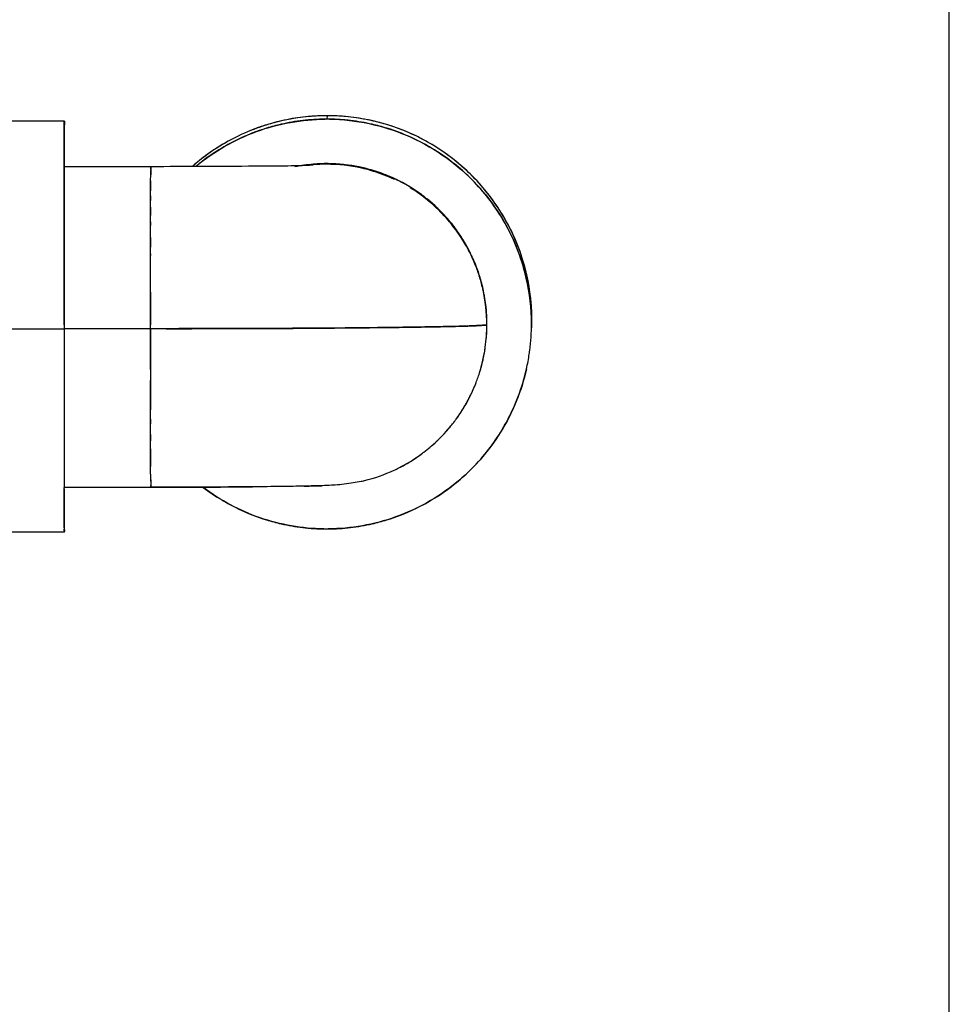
# Model space of a CAD drawing. Header units: millimetres. Extents: x 4086 to 10416, y 123 to 1549.
# Tile 35 of 256: x 6768 to 6788, y 763 to 784. Entities that reach past the tile are written whole.
import ezdxf

# ---------------------------------------------------------------- set-up
doc = ezdxf.new("R2010")
doc.units = ezdxf.units.MM
doc.layers.add('外形图', color=7, linetype='Continuous')
doc.layers.add('尺寸标注', color=7, linetype='Continuous')
doc.styles.add('思源黑', font='SourceHanSansCN-Normal.ttf')
doc.dimstyles.new('尺寸标注_1_4比例中六', dxfattribs={"dimtxt": 10, "dimasz": 8, "dimexe": 2, "dimexo": 1.5, "dimgap": 1, "dimtad": 1, "dimdec": 1, "dimlfac": 4, "dimdsep": 46, "dimtxsty": '思源黑', "dimcen": 0.09, "dimadec": 0, "dimazin": 0, "dimtp": 0.01, "dimtm": 0.01, "dimtfac": 1, "dimtdec": 1, "dimtofl": 0, "dimtmove": 0, "dimatfit": 3, "dimfxl": 1, "dimtolj": 1, "dimarcsym": 0})

# ---------------------------------------------------------------- blocks, each defined once
blk = doc.blocks.new('*D633')
at = {"layer": 'Defpoints', "color": 0}
for p in [(6787.961, 1067.745), (6648.528, 887.75), (6787.961, 754.658)]:
    blk.add_point(p, dxfattribs=at)
at = {"layer": '尺寸标注', "color": 0, "lineweight": -2}
for p, q in [((6648.528, 889.25), (6648.528, 1069.745)), ((6787.961, 756.158), (6787.961, 1069.745)), ((6656.528, 1067.745), (6779.961, 1067.745))]:
    blk.add_line(p, q, dxfattribs=at)
at = {"layer": '尺寸标注', "color": 0}
for points in [[(6656.528, 1069.078), (6656.528, 1066.412), (6648.528, 1067.745)], [(6779.961, 1066.412), (6779.961, 1069.078), (6787.961, 1067.745)]]:
    blk.add_solid(points, dxfattribs=at)
at = {"layer": '尺寸标注', "color": 0, "insert": (6718.245, 1073.93), "char_height": 10, "attachment_point": 5, "style": '思源黑'}
blk.add_mtext('\\A1;557.3', dxfattribs=at)

msp = doc.modelspace()

# ---------------------------------------------------------------- linework, layer by layer
at = {"layer": '外形图', "color": 7, "linetype": 'Continuous'}
for p, q in [((6769.056, 781.395), (6766.501, 781.395)), ((6769.056, 781.395), (6769.055, 781.391)), ((6774.67, 781.513), (6774.659, 781.44)), ((6769.052, 780.936), (6769.051, 780.701)), ((6769.051, 780.701), (6769.051, 780.436)), ((6769.051, 780.405), (6769.05, 780.039)), ((6769.051, 780.402), (6769.051, 780.437)), ((6769.056, 780.432), (6770.901, 780.432)), ((6770.899, 780.374), (6770.899, 780.366)), ((6774.659, 780.49), (6774.657, 780.476)), ((6770.898, 780.121), (6770.899, 780.253)), ((6770.898, 780.121), (6770.898, 780.059)), ((6769.05, 780.039), (6769.049, 779.701)), ((6770.898, 780.059), (6770.897, 779.91)), ((6770.897, 779.705), (6770.897, 779.91)), ((6769.049, 779.701), (6769.049, 779.209)), ((6770.896, 779.387), (6770.897, 779.705)), ((6770.897, 779.803), (6770.897, 779.705)), ((6770.897, 779.562), (6770.896, 779.386)), ((6770.896, 779.17), (6770.896, 779.387)), ((6769.049, 779.209), (6769.049, 778.863)), ((6770.895, 778.71), (6770.896, 779.17)), ((6770.896, 779.248), (6770.896, 779.17)), ((6769.049, 778.863), (6769.048, 778.247)), ((6770.896, 778.912), (6770.895, 778.708)), ((6770.895, 778.528), (6770.895, 778.71)), ((6770.895, 778.563), (6770.895, 778.527)), ((6770.895, 778.139), (6770.895, 778.528)), ((6769.048, 778.247), (6769.048, 777.933)), ((6770.895, 777.744), (6770.895, 778.139)), ((6769.048, 777.933), (6769.048, 777.468)), ((6770.895, 777.744), (6770.895, 777.219)), ((6769.048, 777.468), (6769.048, 777.048)), ((6770.895, 777.219), (6770.895, 777.048)), ((6769.048, 777.048), (6769.048, 776.983)), ((6769.048, 777.018), (6769.048, 776.955)), ((6770.895, 776.966), (6769.05, 776.966)), ((6770.895, 776.966), (6770.895, 777.048)), ((6770.895, 776.966), (6770.895, 776.712)), ((6771.233, 776.966), (6770.895, 776.966)), ((6777.943, 777.035), (6777.939, 777.035)), ((6769.048, 776.955), (6766.493, 776.955)), ((6769.048, 776.955), (6769.048, 776.923)), ((6769.048, 776.941), (6769.048, 776.445)), ((6770.895, 776.712), (6770.895, 776.148)), ((6778.046, 776.553), (6778.046, 776.554)), ((6769.048, 776.445), (6769.048, 775.98)), ((6770.895, 776.148), (6770.895, 776.093)), ((6769.048, 775.98), (6769.048, 775.667)), ((6770.895, 776.093), (6770.895, 775.862)), ((6770.895, 775.862), (6770.895, 775.798)), ((6770.895, 775.798), (6770.895, 775.379)), ((6769.048, 775.667), (6769.049, 775.057)), ((6770.895, 775.379), (6770.895, 775.236)), ((6770.896, 774.933), (6770.895, 775.236)), ((6769.049, 775.057), (6769.049, 774.715)), ((6770.896, 775.035), (6770.896, 774.933)), ((6770.896, 774.572), (6770.896, 774.933)), ((6769.049, 774.715), (6769.05, 774.232)), ((6770.896, 774.705), (6770.896, 774.571)), ((6770.897, 774.326), (6770.896, 774.572)), ((6769.05, 774.232), (6769.05, 773.9)), ((6770.897, 774.399), (6770.897, 774.326)), ((6770.897, 774.326), (6770.897, 774.165)), ((6770.897, 774.165), (6770.898, 774.026)), ((6770.898, 773.86), (6770.898, 774.026)), ((6769.05, 773.9), (6769.051, 773.578)), ((6770.898, 773.86), (6770.898, 773.79)), ((6770.898, 773.79), (6770.899, 773.707)), ((6770.9, 773.626), (6770.9, 773.62)), ((6769.051, 773.578), (6769.051, 773.576)), ((6769.051, 773.533), (6769.051, 773.576)), ((6769.051, 773.546), (6769.052, 773.258)), ((6769.055, 773.582), (6770.9, 773.582)), ((6769.052, 773.258), (6769.052, 773.032)), ((6769.055, 772.62), (6766.5, 772.62)), ((6769.054, 772.718), (6769.054, 772.687)), ((6769.055, 772.62), (6769.056, 772.623))]:
    msp.add_line(p, q, dxfattribs=at)
for centre, radius, start, end in [((6774.655, 777.184), 4.327, 102.8359, 108.1538), ((6774.668, 777.146), 4.367, 102.8778, 107.0915), ((6774.66, 777.056), 4.384, 96.6721, 102.8419), ((6774.68, 777.049), 4.465, 90.9436, 102.7528), ((6774.671, 777.13), 4.384, 96.7128, 102.8713), ((6774.66, 777.06), 4.38, 90.438, 96.6781), ((6774.66, 777.061), 4.379, 90.1935, 96.6787), ((6774.671, 777.131), 4.382, 90.8462, 96.7183), ((6774.671, 777.134), 4.38, 90.2569, 96.7194), ((6774.685, 776.948), 4.565, 90.4249, 90.988), ((6774.67, 777.166), 4.347, 90.2478, 90.8395), ((6774.671, 776.914), 4.526, 90.3336, 90.5694), ((6774.659, 777.098), 4.342, 89.9995, 90.43), ((6774.671, 776.914), 4.526, 90.1564, 90.3336), ((6774.659, 777.1), 4.34, 89.9996, 90.1844), ((6774.685, 776.946), 4.568, 90.1884, 90.4249), ((6774.67, 777.173), 4.341, 89.9995, 90.2477), ((6774.644, 776.873), 4.567, 89.455, 89.811), ((6774.659, 777.095), 4.345, 89.1598, 89.9998), ((6774.659, 777.098), 4.342, 89.6254, 89.9998), ((6774.657, 776.987), 4.526, 89.6659, 89.8431), ((6774.67, 777.171), 4.342, 89.5695, 89.9999), ((6774.67, 777.173), 4.34, 89.8151, 89.9999), ((6774.657, 776.987), 4.526, 89.4301, 89.6659), ((6774.669, 777.134), 4.379, 83.3208, 89.806), ((6774.644, 776.876), 4.564, 89.0115, 89.455), ((6774.658, 777.06), 4.38, 83.2803, 89.617), ((6774.669, 777.133), 4.38, 83.3214, 89.5614), ((6774.658, 777.058), 4.382, 83.2812, 89.1533), ((6774.658, 777.056), 4.384, 77.1576, 83.2866), ((6774.669, 777.129), 4.384, 77.1577, 83.3274), ((6774.672, 777.146), 4.367, 72.9002, 77.148), ((6820.157, 780.909), 51.105, 179.5931, 179.7072), ((6820.155, 780.909), 51.103, 179.5931, 179.7072), ((6774.661, 777.06), 4.38, 107.1018, 115.7032), ((6774.671, 777.135), 4.379, 108.0227, 115.7445), ((6774.671, 777.135), 4.379, 108.148, 115.7525), ((6774.67, 777.14), 4.373, 108.1573, 115.7712), ((6774.67, 777.137), 4.377, 107.0905, 108.1465), ((6774.67, 777.137), 4.376, 107.0903, 108.021), ((6774.657, 777.073), 4.367, 102.8516, 107.0995), ((6774.661, 777.072), 4.367, 72.9082, 77.148), ((6774.657, 777.06), 4.381, 64.2967, 72.9058), ((6774.668, 777.133), 4.381, 64.2967, 72.8979), ((6774.678, 777.124), 4.391, 115.7766, 122.4019), ((6774.661, 777.063), 4.378, 115.7157, 120.8191), ((6774.671, 777.136), 4.378, 115.7552, 120.814), ((6774.657, 777.063), 4.378, 59.186, 64.2842), ((6774.668, 777.136), 4.378, 59.181, 64.2842), ((6774.663, 777.059), 4.382, 120.8175, 128.5477), ((6774.67, 777.136), 4.377, 122.824, 128.5936), ((6774.67, 777.137), 4.377, 122.8271, 128.5974), ((6774.671, 777.136), 4.378, 122.4029, 128.5835), ((6774.676, 777.129), 4.386, 120.8126, 122.8287), ((6774.655, 777.059), 4.382, 51.4527, 59.1876), ((6774.666, 777.132), 4.382, 51.4527, 59.1826), ((6774.663, 777.147), 4.364, 128.5903, 130.8904), ((6774.663, 777.147), 4.364, 128.6035, 130.8924), ((6774.661, 777.149), 4.361, 128.6005, 130.8989), ((6774.669, 777.138), 4.376, 45.5995, 51.4387), ((6778.598, 780.304), 7.699, 179.2699, 179.4808), ((6778.598, 780.304), 7.699, 179.2699, 179.4808), ((6808.115, 780.066), 37.217, 179.5379, 179.712), ((6800.21, 780.117), 29.311, 179.5143, 179.7359), ((6800.18, 780.118), 29.282, 179.5143, 179.7356), ((6774.649, 777.077), 4.359, 128.5568, 129.5256), ((6774.649, 777.078), 4.359, 128.5568, 129.5284), ((6774.661, 777.049), 3.441, 94.8601, 101.4027), ((6774.66, 777.056), 3.434, 94.2453, 94.8588), ((6774.657, 777.055), 3.421, 90.005, 94.8014), ((6774.657, 777.057), 3.42, 90.0058, 94.802), ((6774.659, 777.07), 3.42, 90.878, 94.2473), ((6774.659, 777.072), 3.418, 90.4106, 94.2482), ((6774.673, 776.901), 3.59, 90.6108, 91.0549), ((6774.659, 777.092), 3.398, 89.9996, 90.8754), ((6774.673, 776.898), 3.592, 90.2259, 90.6108), ((6774.659, 777.095), 3.395, 89.9996, 90.4068), ((6774.656, 777.038), 3.438, 77.4547, 89.9768), ((6774.656, 777.039), 3.437, 77.4529, 89.9786), ((6774.648, 776.948), 3.542, 89.3276, 89.8276), ((6774.659, 777.095), 3.395, 89.4786, 90), ((6774.659, 777.097), 3.393, 89.7705, 89.9999), ((6774.659, 777.073), 3.417, 85.7306, 89.7661), ((6774.659, 777.071), 3.419, 85.7313, 89.4751), ((6774.657, 777.051), 3.439, 76.1752, 85.7321), ((6774.658, 777.055), 3.422, 72.9922, 77.434), ((6774.661, 777.066), 3.41, 77.1458, 77.4504), ((6774.66, 777.061), 3.415, 74.4585, 77.1448), ((6774.66, 777.061), 3.415, 74.4586, 77.145), ((6774.66, 777.068), 3.422, 70.0072, 76.1545), ((6774.657, 777.053), 3.423, 72.9358, 74.4589), ((6774.658, 777.053), 3.423, 72.9926, 74.4591), ((6774.659, 777.065), 4.376, 45.6033, 51.4387), ((6774.655, 777.047), 3.43, 64.813, 72.9894), ((6774.655, 777.047), 3.429, 64.8391, 72.9328), ((6774.658, 777.061), 3.429, 66.7919, 70.0083), ((6774.659, 777.066), 3.424, 64.8044, 67.2048), ((6774.659, 777.065), 3.426, 64.9634, 66.8108), ((6774.662, 777.071), 3.418, 62.2981, 64.9708), ((6774.659, 777.066), 3.424, 64.1535, 64.8045), ((6774.652, 777.055), 3.437, 54.8243, 64.1407), ((6774.656, 777.062), 4.38, 38.5979, 45.6047), ((6774.656, 777.062), 4.379, 38.5979, 45.6049), ((6774.667, 777.135), 4.38, 38.5979, 45.6009), ((6774.667, 777.135), 4.379, 38.5979, 45.6011), ((6774.656, 777.06), 3.431, 55.5216, 62.2901), ((6774.654, 777.046), 3.431, 51.983, 58.539), ((6774.656, 777.05), 3.427, 51.9789, 58.543), ((6774.654, 777.046), 3.431, 52.0109, 58.5222), ((6774.653, 777.056), 3.435, 54.6704, 55.5229), ((6774.654, 777.058), 3.434, 52.9039, 54.6752), ((6774.657, 777.061), 3.429, 51.5846, 52.926), ((6774.657, 777.062), 3.429, 51.5936, 52.9038), ((6774.665, 777.062), 3.412, 51.4171, 52.0051), ((6774.654, 777.048), 3.429, 45.0583, 51.9657), ((6774.665, 777.061), 3.412, 51.4176, 51.9771), ((6774.66, 777.065), 3.425, 50.8898, 51.5935), ((6774.656, 777.05), 3.426, 45.0555, 51.4118), ((6774.659, 777.064), 3.425, 50.7039, 51.4027), ((6774.665, 777.072), 3.416, 48.4562, 50.9), ((6774.665, 777.072), 3.416, 48.4561, 50.8905), ((6774.66, 777.066), 3.424, 41.923, 50.6932), ((6774.656, 777.063), 4.379, 31.9741, 38.5849), ((6774.656, 777.063), 4.379, 31.9739, 38.5849), ((6774.666, 777.136), 4.379, 31.9699, 38.5849), ((6774.666, 777.136), 4.379, 31.9697, 38.5849), ((6774.658, 777.065), 3.426, 42.0061, 48.4485), ((6774.653, 777.047), 3.43, 42.4308, 45.149), ((6774.653, 777.047), 3.43, 42.4308, 45.0564), ((6774.658, 777.052), 3.424, 39.0608, 45.0595), ((6774.66, 777.053), 3.422, 39.0606, 42.4312), ((6774.653, 777.06), 3.433, 41.0982, 42.0127), ((6774.654, 777.061), 3.432, 41.0779, 41.9207), ((6774.655, 777.061), 3.431, 38.0033, 41.0984), ((6774.654, 777.061), 3.431, 37.8617, 41.0779), ((6774.657, 777.063), 4.378, 25.7419, 31.9757), ((6774.657, 777.064), 4.378, 25.7418, 31.9759), ((6774.668, 777.137), 4.378, 25.7418, 31.9715), ((6774.668, 777.137), 4.378, 25.7418, 31.9717), ((6774.668, 777.06), 3.411, 38.564, 39.0694), ((6774.653, 777.048), 3.43, 32.3258, 39.0491), ((6774.668, 777.06), 3.411, 38.5642, 39.059), ((6774.655, 777.05), 3.428, 32.3226, 38.5581), ((6774.655, 777.05), 3.428, 32.408, 38.5581), ((6774.659, 777.065), 3.425, 37.4056, 38.0116), ((6774.658, 777.064), 3.426, 37.2535, 37.8611), ((6774.665, 777.069), 3.417, 34.6073, 37.416), ((6774.665, 777.069), 3.418, 34.6073, 37.4064), ((6774.659, 777.065), 3.425, 29.1694, 37.2458), ((6774.659, 777.066), 3.424, 29.307, 34.6016), ((6774.652, 777.048), 3.431, 26.1962, 32.4099), ((6774.652, 777.048), 3.431, 26.2, 32.3245), ((6774.655, 777.05), 3.427, 26.1972, 32.3275), ((6774.653, 777.063), 4.382, 17.707, 25.7273), ((6774.664, 777.136), 4.382, 17.6979, 25.7272), ((6774.652, 777.062), 3.433, 28.7033, 29.321), ((6774.652, 777.061), 3.433, 26.3174, 28.7152), ((6774.654, 777.062), 3.43, 24.424, 26.3174), ((6774.653, 777.05), 3.43, 17.6922, 26.1836), ((6774.667, 777.056), 3.414, 25.7285, 26.1951), ((6774.658, 777.052), 3.424, 20.1688, 25.7248), ((6774.658, 777.064), 3.426, 23.8455, 24.4293), ((6774.657, 777.064), 3.427, 23.7212, 24.3136), ((6774.666, 777.068), 3.418, 20.7643, 23.8531), ((6774.666, 777.067), 3.418, 20.7643, 23.8465), ((6774.66, 777.066), 3.424, 15.8757, 23.7149), ((6774.671, 777.139), 4.374, 12.8756, 17.6983), ((6774.671, 777.139), 4.373, 12.8756, 17.6984), ((6774.661, 777.066), 3.422, 16.0232, 20.7591), ((6774.655, 777.05), 3.428, 17.6881, 20.1693), ((6774.66, 777.065), 4.374, 12.8757, 17.7074), ((6774.661, 777.065), 4.373, 12.8757, 17.7076), ((6774.662, 777.053), 3.42, 13.1179, 17.7325), ((6774.662, 777.053), 3.42, 13.1248, 17.6889), ((6774.664, 777.053), 3.417, 13.1221, 17.6897), ((6774.646, 777.064), 4.388, 0.0827, 12.8522), ((6774.656, 777.137), 4.388, 359.6924, 12.851), ((6774.651, 777.063), 3.433, 10.5304, 16.0389), ((6774.644, 777.05), 3.438, 0.027, 13.1022), ((6774.673, 777.056), 3.408, 12.8674, 13.1151), ((6774.673, 777.056), 3.408, 12.8673, 13.122), ((6774.645, 777.05), 3.437, 0.0247, 12.8508), ((6774.658, 777.065), 3.426, 10.1779, 10.5284), ((6774.659, 777.065), 3.425, 9.8981, 10.1779), ((6774.662, 777.066), 3.422, 3.051, 10.0843), ((6774.666, 777.066), 3.418, 6.923, 9.8991), ((6774.664, 777.066), 3.42, 3.1729, 6.9192), ((6774.652, 777.065), 3.432, 359.7688, 3.1832), ((6775.986, 832.028), 55.031, 270.9642, 271.6238), ((6774.651, 777.052), 3.431, 351.8678, 359.9865), ((6774.655, 777.065), 3.429, 354.5029, 359.7695), ((6774.654, 777.066), 4.38, 352.6009, 0.0546), ((6774.654, 777.066), 4.38, 352.6032, 0.0544), ((6774.68, 777.139), 4.364, 357.9574, 359.6698), ((8262.511, 776.529), 1493.463, 179.98492, 180.113294), ((6774.649, 777.054), 3.434, 343.0099, 351.6189), ((6774.653, 777.052), 3.429, 347.0753, 351.6431), ((6774.655, 777.051), 3.427, 347.1419, 351.6432), ((6774.666, 777.05), 3.416, 347.8386, 351.6306), ((6774.643, 777.053), 3.439, 351.6407, 351.872), ((6774.645, 777.053), 3.438, 351.6408, 351.8722), ((6774.661, 777.065), 4.373, 347.3664, 351.6395), ((6774.661, 777.065), 4.373, 347.3542, 351.6395), ((6774.662, 777.065), 4.372, 347.3661, 351.6282), ((6774.652, 777.066), 4.382, 351.6384, 352.6033), ((6774.652, 777.066), 4.382, 351.627, 352.6007), ((6774.665, 777.049), 3.417, 342.628, 347.0684), ((6774.642, 777.056), 3.441, 343.0135, 347.8397), ((6774.664, 777.05), 3.418, 342.9997, 347.1354), ((6774.654, 777.052), 3.428, 338.8478, 343.0158), ((6774.661, 777.065), 4.373, 342.3033, 347.1311), ((6774.661, 777.065), 4.373, 342.3032, 347.1311), ((6774.677, 777.061), 4.357, 347.1346, 347.3638), ((6774.677, 777.061), 4.357, 347.1345, 347.3515), ((6774.666, 777.047), 3.415, 336.1982, 338.8431), ((6774.653, 777.068), 4.381, 334.2742, 342.3038), ((6774.657, 777.051), 3.425, 328.1894, 336.1973), ((6774.656, 777.052), 3.426, 331.8397, 333.3481), ((6774.658, 777.051), 3.423, 333.348, 336.1981), ((6774.652, 777.054), 3.431, 323.8908, 331.8332), ((6774.653, 777.054), 3.43, 323.8872, 328.1864), ((6774.657, 777.067), 4.378, 328.0297, 334.2596), ((6774.657, 777.067), 4.377, 328.0295, 334.2596), ((6774.654, 777.054), 3.429, 310.8899, 320.8649), ((6774.657, 777.051), 3.425, 319.8488, 320.8745), ((6774.654, 777.053), 3.428, 320.8745, 321.4283), ((6774.652, 777.055), 3.431, 321.4284, 322.8197), ((6774.651, 777.056), 3.432, 322.8196, 323.8877), ((6774.657, 777.051), 3.424, 313.179, 319.8468), ((6774.656, 777.068), 4.379, 321.416, 328.0313), ((6774.656, 777.068), 4.379, 321.416, 328.0314), ((6774.651, 777.058), 3.433, 310.3168, 310.8804), ((6774.657, 777.052), 3.426, 310.8797, 313.1742), ((6774.653, 777.056), 3.431, 296.842, 306.7792), ((6774.653, 777.055), 3.43, 303.4979, 306.7877), ((6774.652, 777.056), 3.432, 304.0462, 306.7874), ((6774.649, 777.061), 3.438, 306.7867, 307.4275), ((6774.648, 777.061), 3.438, 307.4274, 310.3164), ((6774.656, 777.069), 4.379, 314.3997, 321.403), ((6774.656, 777.069), 4.379, 314.3995, 321.403), ((6774.656, 777.052), 3.426, 296.8332, 304.0404), ((6774.656, 777.051), 3.426, 296.8325, 303.4923), ((6835.479, 774.104), 64.582, 180.21591, 180.35166), ((6774.647, 777.072), 3.448, 283.7348, 294.9473), ((6774.65, 777.064), 3.44, 294.9624, 296.2475), ((6774.653, 777.058), 3.433, 296.2477, 296.8306), ((6774.659, 777.066), 4.375, 308.5616, 314.4012), ((6789.01, 773.811), 18.111, 180.3271, 180.5839), ((6788.982, 773.811), 18.083, 180.3275, 180.584), ((6785.7, 773.785), 14.801, 180.2997, 180.6397), ((6774.999, 773.666), 4.1, 180.6531, 180.8939), ((6774.998, 773.666), 4.099, 180.6532, 180.894), ((6773.48, 809.848), 36.25, 271.1025, 271.4441), ((6773.886, 793.819), 20.216, 271.4371, 271.9171), ((6774.627, 777.156), 3.534, 282.609, 283.2154), ((6774.63, 777.146), 3.524, 283.2153, 283.7229), ((6774.655, 777.072), 4.382, 300.8175, 308.5477), ((6771.03, 1030.489), 256.907, 269.97119, 270.45534), ((6774.664, 777.074), 4.384, 232.9299, 239.1874), ((6774.661, 777.068), 4.378, 239.186, 244.2842), ((6774.658, 777.068), 4.378, 295.7157, 300.8191), ((6774.661, 777.071), 4.381, 244.2967, 252.9058), ((6774.657, 777.071), 4.38, 287.1018, 295.7032), ((6808.21, 773.027), 39.157, 180.3156, 180.4518), ((6808.208, 773.027), 39.156, 180.3156, 180.4518), ((6774.657, 777.058), 4.367, 252.9082, 257.148), ((6774.66, 777.075), 4.384, 257.1576, 263.2866), ((6774.658, 777.075), 4.384, 276.6721, 282.8419), ((6774.661, 777.058), 4.367, 282.8516, 287.0995), ((6774.66, 777.073), 4.382, 263.2812, 269.1533), ((6774.66, 777.071), 4.38, 263.2803, 269.617), ((6774.659, 777.036), 4.345, 269.1598, 269.9998), ((6774.674, 777.255), 4.564, 269.0115, 269.455), ((6774.659, 777.032), 4.342, 269.6254, 269.9998), ((6774.674, 777.258), 4.567, 269.455, 269.811), ((6774.647, 777.217), 4.526, 270.1564, 270.3955), ((6774.659, 777.031), 4.341, 269.9995, 270.2478), ((6774.659, 777.031), 4.34, 269.9996, 270.1844), ((6774.658, 777.07), 4.379, 270.1935, 276.6787), ((6774.647, 777.217), 4.526, 270.3955, 270.5694), ((6774.659, 777.035), 4.344, 270.2478, 270.4299), ((6774.658, 777.071), 4.38, 270.438, 276.6781)]:
    msp.add_arc(centre, radius, start, end, dxfattribs=at)
for points, knots in [([(6769.054, 781.27), (6769.054, 781.288), (6769.056, 781.329), (6769.05, 781.371), (6769.055, 781.394)], [0, 0, 0, 0, 2514.117503, 5905.154854, 5905.154854, 5905.154854, 5905.154854]), ([(6769.055, 781.394), (6769.055, 781.392), (6769.057, 781.35), (6769.054, 781.31), (6769.054, 781.272)], [0, 0, 0, 0, 434.111205, 5905.5749, 5905.5749, 5905.5749, 5905.5749]), ([(6769.055, 781.394), (6769.055, 781.392), (6769.057, 781.35), (6769.054, 781.31), (6769.054, 781.272)], [0, 0, 0, 0, 433.983817, 5905.574792, 5905.574792, 5905.574792, 5905.574792]), ([(6771.873, 780.438), (6772.255, 780.754), (6773.133, 781.259), (6774.131, 781.435), (6774.626, 781.44)], [0, 0, 0, 0, 2905.632465, 5811.615589, 5811.615589, 5811.615589, 5811.615589]), ([(6779.045, 777.113), (6779.048, 777.682), (6778.827, 778.832), (6777.864, 780.291), (6776.418, 781.274), (6775.271, 781.508), (6774.702, 781.513)], [0, 0, 0, 0, 2526.425976, 5052.877849, 7579.471701, 10106.294996, 10106.294996, 10106.294996, 10106.294996]), ([(6774.723, 781.439), (6775.286, 781.43), (6776.422, 781.193), (6777.852, 780.215), (6778.809, 778.772), (6779.033, 777.633), (6779.034, 777.07)], [0, 0, 0, 0, 2537.730341, 5075.188845, 7612.563366, 10149.933626, 10149.933626, 10149.933626, 10149.933626]), ([(6769.051, 780.437), (6769.051, 780.529), (6769.052, 780.807), (6769.052, 781.085), (6769.054, 781.27)], [0, 0, 0, 0, 1958.485443, 5900.535381, 5900.535381, 5900.535381, 5900.535381]), ([(6769.053, 781.171), (6769.053, 781.154), (6769.053, 781.076), (6769.052, 780.998), (6769.052, 780.936)], [0, 0, 0, 0, 1286.783221, 5903.18571, 5903.18571, 5903.18571, 5903.18571]), ([(6769.053, 781.171), (6769.053, 781.154), (6769.053, 781.076), (6769.052, 780.998), (6769.052, 780.936)], [0, 0, 0, 0, 1286.788271, 5903.185615, 5903.185615, 5903.185615, 5903.185615]), ([(6769.048, 777.048), (6769.048, 777.365), (6769.048, 778.483), (6769.049, 779.601), (6769.051, 780.402)], [0, 0, 0, 0, 1667.990224, 5877.978755, 5877.978755, 5877.978755, 5877.978755]), ([(6770.899, 780.366), (6770.899, 780.373), (6770.9, 780.393), (6770.9, 780.413), (6770.9, 780.426)], [0, 0, 0, 0, 2041.775987, 5848.402181, 5848.402181, 5848.402181, 5848.402181]), ([(6770.9, 780.426), (6770.9, 780.427), (6770.901, 780.429), (6770.9, 780.432), (6770.901, 780.432)], [0, 0, 0, 0, 4386.653689, 5848.709441, 5848.709441, 5848.709441, 5848.709441]), ([(6770.901, 780.432), (6770.9, 780.432), (6770.901, 780.429), (6770.9, 780.427), (6770.9, 780.426)], [0, 0, 0, 0, 1470.354592, 5848.70623, 5848.70623, 5848.70623, 5848.70623]), ([(6770.9, 780.426), (6770.9, 780.423), (6770.9, 780.415), (6770.9, 780.407), (6770.9, 780.402)], [0, 0, 0, 0, 2372.647345, 5848.660293, 5848.660293, 5848.660293, 5848.660293]), ([(6770.9, 780.426), (6770.9, 780.423), (6770.9, 780.415), (6770.9, 780.407), (6770.9, 780.402)], [0, 0, 0, 0, 2373.530293, 5848.65996, 5848.65996, 5848.65996, 5848.65996]), ([(6770.901, 780.432), (6771.642, 780.432), (6772.799, 780.44), (6773.956, 780.444), (6774.371, 780.461)], [0, 0, 0, 0, 3729.866345, 5818.979627, 5818.979627, 5818.979627, 5818.979627]), ([(6770.901, 780.432), (6771.642, 780.432), (6772.799, 780.44), (6773.956, 780.444), (6774.371, 780.461)], [0, 0, 0, 0, 3729.866397, 5818.979627, 5818.979627, 5818.979627, 5818.979627]), ([(6770.901, 780.432), (6771.642, 780.432), (6772.799, 780.44), (6773.956, 780.444), (6774.371, 780.461)], [0, 0, 0, 0, 3729.866542, 5818.979626, 5818.979626, 5818.979626, 5818.979626]), ([(6770.897, 779.91), (6770.897, 779.929), (6770.898, 779.999), (6770.898, 780.069), (6770.898, 780.121)], [0, 0, 0, 0, 1592.561615, 5844.207448, 5844.207448, 5844.207448, 5844.207448]), ([(6770.897, 779.91), (6770.897, 779.929), (6770.898, 779.999), (6770.898, 780.069), (6770.898, 780.121)], [0, 0, 0, 0, 1592.561591, 5844.207448, 5844.207448, 5844.207448, 5844.207448]), ([(6770.897, 779.91), (6770.897, 779.929), (6770.898, 779.999), (6770.898, 780.069), (6770.898, 780.121)], [0, 0, 0, 0, 1592.561625, 5844.207448, 5844.207448, 5844.207448, 5844.207448]), ([(6771.233, 776.966), (6772.68, 776.967), (6774.633, 776.972), (6776.868, 777.004), (6777.657, 777.018), (6777.939, 777.035)], [0, 0, 0, 0, 5186.893248, 7002.690405, 8015.224321, 8015.224321, 8015.224321, 8015.224321]), ([(6772.31, 776.968), (6773.531, 776.971), (6775.169, 776.977), (6777.045, 777.007), (6777.701, 777.021), (6777.939, 777.035)], [0, 0, 0, 0, 5196.376072, 6975.71458, 7989.049699, 7989.049699, 7989.049699, 7989.049699]), ([(6777.939, 777.035), (6777.701, 777.021), (6777.045, 777.007), (6775.169, 776.977), (6773.531, 776.971), (6772.31, 776.968)], [0, 0, 0, 0, 1006.226828, 2773.240963, 7935.111255, 7935.111255, 7935.111255, 7935.111255]), ([(6776.912, 777.005), (6776.614, 777), (6775.08, 776.978), (6773.546, 776.971), (6772.31, 776.968)], [0, 0, 0, 0, 1109.254646, 5713.920151, 5713.920151, 5713.920151, 5713.920151]), ([(6776.912, 777.005), (6776.614, 777), (6775.08, 776.978), (6773.546, 776.971), (6772.31, 776.968)], [0, 0, 0, 0, 1109.254674, 5713.920131, 5713.920131, 5713.920131, 5713.920131]), ([(6777.939, 777.035), (6777.913, 777.033), (6777.782, 777.027), (6777.651, 777.022), (6777.545, 777.019)], [0, 0, 0, 0, 1080.150953, 5640.353481, 5640.353481, 5640.353481, 5640.353481]), ([(6777.939, 777.035), (6777.913, 777.033), (6777.782, 777.027), (6777.651, 777.022), (6777.545, 777.019)], [0, 0, 0, 0, 1080.150713, 5640.353478, 5640.353478, 5640.353478, 5640.353478]), ([(6777.939, 777.035), (6777.974, 777.037), (6778.008, 777.05), (6778.08, 777.039), (6778.082, 777.052)], [0, 0, 0, 0, 4172.296222, 5634.625809, 5634.625809, 5634.625809, 5634.625809]), ([(6777.939, 777.035), (6777.974, 777.037), (6778.008, 777.05), (6778.08, 777.039), (6778.082, 777.052)], [0, 0, 0, 0, 4172.296192, 5634.625807, 5634.625807, 5634.625807, 5634.625807]), ([(6777.939, 777.035), (6777.974, 777.037), (6778.008, 777.05), (6778.08, 777.039), (6778.082, 777.052)], [0, 0, 0, 0, 4172.296361, 5634.625814, 5634.625814, 5634.625814, 5634.625814]), ([(6778.082, 777.052), (6778.08, 777.04), (6778.011, 777.05), (6777.978, 777.037), (6777.943, 777.035)], [0, 0, 0, 0, 1463.279493, 5634.213428, 5634.213428, 5634.213428, 5634.213428]), ([(6778.928, 776.108), (6778.821, 775.633), (6778.445, 774.711), (6777.458, 773.596), (6776.16, 772.867), (6775.179, 772.696), (6774.692, 772.691)], [0, 0, 0, 0, 2503.478608, 5006.991479, 7510.647095, 10014.611064, 10014.611064, 10014.611064, 10014.611064]), ([(6770.895, 775.236), (6770.895, 775.286), (6770.895, 775.495), (6770.895, 775.704), (6770.895, 775.862)], [0, 0, 0, 0, 1394.561631, 5795.223024, 5795.223024, 5795.223024, 5795.223024]), ([(6770.895, 775.236), (6770.895, 775.286), (6770.895, 775.495), (6770.895, 775.704), (6770.895, 775.862)], [0, 0, 0, 0, 1394.561641, 5795.223024, 5795.223024, 5795.223024, 5795.223024]), ([(6770.895, 775.236), (6770.895, 775.286), (6770.895, 775.495), (6770.895, 775.704), (6770.895, 775.862)], [0, 0, 0, 0, 1394.561639, 5795.223024, 5795.223024, 5795.223024, 5795.223024]), ([(6770.898, 774.026), (6770.897, 774.049), (6770.897, 774.149), (6770.897, 774.249), (6770.897, 774.326)], [0, 0, 0, 0, 1318.394019, 5780.373348, 5780.373348, 5780.373348, 5780.373348]), ([(6770.898, 774.026), (6770.897, 774.049), (6770.897, 774.149), (6770.897, 774.249), (6770.897, 774.326)], [0, 0, 0, 0, 1318.394073, 5780.373348, 5780.373348, 5780.373348, 5780.373348]), ([(6770.9, 773.582), (6770.897, 773.582), (6770.904, 773.602), (6770.9, 773.61), (6770.9, 773.62)], [0, 0, 0, 0, 1449.790085, 5774.208449, 5774.208449, 5774.208449, 5774.208449]), ([(6770.9, 773.602), (6770.9, 773.597), (6770.902, 773.593), (6770.899, 773.582), (6770.9, 773.582)], [0, 0, 0, 0, 4329.781103, 5774.2402, 5774.2402, 5774.2402, 5774.2402]), ([(6770.9, 773.602), (6770.9, 773.597), (6770.902, 773.593), (6770.899, 773.582), (6770.9, 773.582)], [0, 0, 0, 0, 4329.778935, 5774.240074, 5774.240074, 5774.240074, 5774.240074]), ([(6774.177, 773.604), (6773.969, 773.6), (6772.877, 773.585), (6771.785, 773.582), (6770.9, 773.582)], [0, 0, 0, 0, 1090.167068, 5730.009845, 5730.009845, 5730.009845, 5730.009845]), ([(6774.393, 773.609), (6774.306, 773.607), (6773.866, 773.598), (6773.425, 773.593), (6773.071, 773.59)], [0, 0, 0, 0, 1123.095439, 5702.587962, 5702.587962, 5702.587962, 5702.587962]), ([(6774.562, 773.614), (6774.534, 773.613), (6774.405, 773.609), (6774.277, 773.606), (6774.177, 773.604)], [0, 0, 0, 0, 1275.199412, 5687.856271, 5687.856271, 5687.856271, 5687.856271]), ([(6774.839, 773.627), (6774.814, 773.626), (6774.722, 773.62), (6774.63, 773.616), (6774.562, 773.614)], [0, 0, 0, 0, 1541.161626, 5680.044507, 5680.044507, 5680.044507, 5680.044507]), ([(6775.399, 773.707), (6775.342, 773.694), (6775.157, 773.658), (6774.97, 773.636), (6774.839, 773.627)], [0, 0, 0, 0, 1743.955668, 5670.810806, 5670.810806, 5670.810806, 5670.810806]), ([(6769.054, 772.716), (6769.054, 772.759), (6769.052, 773.031), (6769.051, 773.304), (6769.051, 773.533)], [0, 0, 0, 0, 916.735719, 5814.321143, 5814.321143, 5814.321143, 5814.321143]), ([(6774.595, 772.691), (6774.136, 772.699), (6773.214, 772.857), (6772.388, 773.298), (6772.022, 773.575)], [0, 0, 0, 0, 2861.141987, 5721.875239, 5721.875239, 5721.875239, 5721.875239]), ([(6769.052, 773.032), (6769.052, 773.011), (6769.053, 772.938), (6769.053, 772.864), (6769.053, 772.812)], [0, 0, 0, 0, 1651.683621, 5814.336288, 5814.336288, 5814.336288, 5814.336288]), ([(6769.052, 773.032), (6769.052, 773.011), (6769.053, 772.938), (6769.053, 772.864), (6769.053, 772.812)], [0, 0, 0, 0, 1651.691606, 5814.336198, 5814.336198, 5814.336198, 5814.336198]), ([(6769.054, 772.69), (6769.054, 772.672), (6769.063, 772.657), (6769.05, 772.62), (6769.055, 772.62)], [0, 0, 0, 0, 4352.121997, 5810.56492, 5810.56492, 5810.56492, 5810.56492]), ([(6769.054, 772.687), (6769.054, 772.67), (6769.062, 772.656), (6769.05, 772.62), (6769.055, 772.62)], [0, 0, 0, 0, 4352.130106, 5810.52467, 5810.52467, 5810.52467, 5810.52467]), ([(6769.056, 772.62), (6769.055, 772.619), (6769.054, 772.664), (6769.054, 772.665), (6769.054, 772.687)], [0, 0, 0, 0, 278.430958, 5809.933161, 5809.933161, 5809.933161, 5809.933161])]:
    msp.add_open_spline(points, degree=3, knots=knots, dxfattribs=at)
for points in [[(6775.985, 780.223), (6775.579, 780.394), (6775.131, 780.485), (6774.69, 780.49)], [(6770.895, 777.048), (6770.895, 777.28), (6770.895, 777.512), (6770.895, 777.744)], [(6770.895, 776.093), (6770.895, 776.384), (6770.895, 776.675), (6770.895, 776.966)], [(6770.895, 776.093), (6770.895, 776.384), (6770.895, 776.675), (6770.895, 776.966)], [(6771.233, 776.966), (6771.592, 776.967), (6771.951, 776.967), (6772.31, 776.968)], [(6772.31, 776.968), (6771.951, 776.967), (6771.592, 776.967), (6771.233, 776.966)], [(6771.233, 776.966), (6771.592, 776.967), (6771.951, 776.967), (6772.31, 776.968)]]:
    msp.add_open_spline(points, degree=3, dxfattribs=at)

# ---------------------------------------------------------------- dimensions: what is measured, and where the dimension line sits
at = {"layer": '尺寸标注', "color": 7}
dim = msp.add_linear_dim(base=(6787.961, 1067.745), p1=(6648.528, 887.75), p2=(6787.961, 754.658), text='557.3', dimstyle='尺寸标注_1_4比例中六', dxfattribs=at)
dim.commit()
dim.dimension.update_dxf_attribs({"geometry": '*D633', "text_midpoint": (6718.245, 1073.93)})

doc.saveas('drawing.dxf')
